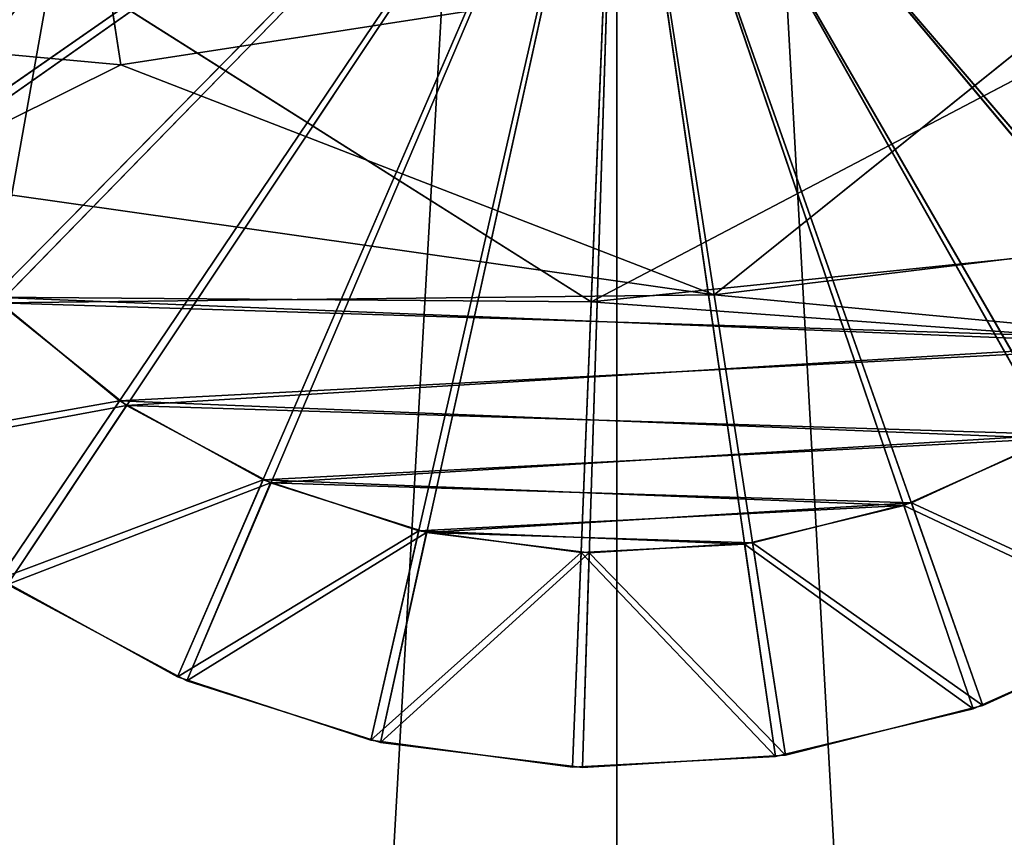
# Model space of a CAD drawing. Extents: x 0 to 196, y 0 to 405.
# Tile 248 of 256: x 91.48 to 93.27, y 398.05 to 399.54. Entities that reach past the tile are written whole.
import ezdxf

# ---------------------------------------------------------------- set-up
doc = ezdxf.new("R2010")
doc.units = 0
doc.header["$LTSCALE"] = 25.4
doc.layers.get('0').update_dxf_attribs({"color": 13, "linetype": 'CONTINUOUS'})

# ---------------------------------------------------------------- blocks, each defined once
blk = doc.blocks.new('DISK-I-7645_STL')
at = {"color": 250}
for p, q in [((420.3297, 3.6871, 67.4661), (419.1848, 5.3307, 69.4611)), ((420.3297, 3.6871, 67.4661), (419.1848, 5.3307, 69.4611)), ((420.3197, 3.6865, 31.5921), (419.1699, 5.3203, 29.5971)), ((420.3197, 3.6865, 31.5921), (419.1699, 5.3203, 29.5971)), ((420.3297, 3.6871, 67.4661), (418.9022, 5.0933, 69.4611)), ((420.3297, 3.6871, 67.4661), (418.9022, 5.0933, 69.4611)), ((420.3197, 3.6865, 31.5921), (418.8895, 5.0803, 29.5971)), ((420.3197, 3.6865, 31.5921), (418.8895, 5.0803, 29.5971)), ((418.4904, 4.4845, 69.4611), (418.6681, 4.808, 69.4611)), ((418.4904, 4.4845, 69.4611), (418.6681, 4.808, 69.4611)), ((418.4904, 4.4845, 72.2409), (418.6681, 4.808, 72.2409)), ((418.4904, 4.4845, 72.2409), (418.6681, 4.808, 72.2409)), ((420.3297, 3.6871, 67.4661), (418.6681, 4.808, 69.4611)), ((420.3297, 3.6871, 67.4661), (418.6681, 4.808, 69.4611)), ((418.9912, 4.5894, 72.4661), (418.6681, 4.808, 72.2409)), ((418.9912, 4.5894, 72.4661), (418.6681, 4.808, 72.2409)), ((418.983, 4.5773, 26.5921), (419.1694, 4.8086, 26.5921)), ((418.983, 4.5773, 26.5921), (419.1694, 4.8086, 26.5921)), ((419.1796, 4.8191, 72.4661), (418.9912, 4.5894, 72.4661)), ((419.1796, 4.8191, 72.4661), (418.9912, 4.5894, 72.4661)), ((418.658, 4.7928, 29.5971), (418.4832, 4.4678, 29.5971)), ((418.658, 4.7928, 29.5971), (418.4832, 4.4678, 29.5971)), ((418.658, 4.7928, 26.8172), (418.4832, 4.4678, 26.8172)), ((418.658, 4.7928, 26.8172), (418.4832, 4.4678, 26.8172)), ((420.3197, 3.6865, 31.5921), (418.658, 4.7928, 29.5971)), ((420.3197, 3.6865, 31.5921), (418.658, 4.7928, 29.5971)), ((418.983, 4.5773, 26.5921), (418.658, 4.7928, 26.8172)), ((418.983, 4.5773, 26.5921), (418.658, 4.7928, 26.8172)), ((420.7423, 4.7638, 26.5921), (419.6012, 4.5873, 26.5921)), ((420.7423, 4.7638, 29.0921), (419.6012, 4.5873, 29.0921)), ((420.7423, 4.7638, 26.5921), (419.6012, 4.5873, 26.5921)), ((420.7423, 4.7638, 29.0921), (419.6012, 4.5873, 29.0921)), ((419.1709, 3.7339, 72.4661), (419.7882, 4.7098, 72.4661)), ((419.1709, 3.7339, 69.9661), (419.7882, 4.7098, 69.9661)), ((419.1709, 3.7339, 72.4661), (419.7882, 4.7098, 72.4661)), ((419.1709, 3.7339, 69.9661), (419.7882, 4.7098, 69.9661)), ((418.8423, 4.3156, 26.5921), (418.983, 4.5773, 26.5921)), ((418.8423, 4.3156, 26.5921), (418.983, 4.5773, 26.5921)), ((418.9912, 4.5894, 72.4661), (418.8481, 4.329, 72.4661)), ((418.9912, 4.5894, 72.4661), (418.8481, 4.329, 72.4661)), ((419.6012, 4.5873, 26.5921), (419.1835, 3.5107, 26.5921)), ((419.6012, 4.5873, 29.0921), (419.1835, 3.5107, 29.0921)), ((419.6012, 4.5873, 26.5921), (419.1835, 3.5107, 26.5921)), ((419.6012, 4.5873, 29.0921), (419.1835, 3.5107, 29.0921)), ((419.6012, 4.5873, 26.5921), (419.6012, 4.5873, 29.0921)), ((419.6012, 4.5873, 26.5921), (419.6012, 4.5873, 29.0921)), ((418.3752, 4.1339, 69.4611), (418.4904, 4.4845, 69.4611)), ((418.3752, 4.1339, 69.4611), (418.4904, 4.4845, 69.4611)), ((418.3752, 4.1339, 72.2409), (418.4904, 4.4845, 72.2409)), ((418.3752, 4.1339, 72.2409), (418.4904, 4.4845, 72.2409)), ((420.3297, 3.6871, 67.4661), (418.4904, 4.4845, 69.4611)), ((420.3297, 3.6871, 67.4661), (418.4904, 4.4845, 69.4611)), ((418.4904, 4.4845, 69.4611), (418.4904, 4.4845, 72.2409)), ((418.4904, 4.4845, 69.4611), (418.4904, 4.4845, 72.2409)), ((418.8481, 4.329, 72.4661), (418.4904, 4.4845, 72.2409)), ((418.8481, 4.329, 72.4661), (418.4904, 4.4845, 72.2409)), ((418.4832, 4.4678, 29.5971), (418.3712, 4.1161, 29.5971)), ((418.4832, 4.4678, 29.5971), (418.3712, 4.1161, 29.5971)), ((418.4832, 4.4678, 26.8172), (418.3712, 4.1161, 26.8172)), ((418.4832, 4.4678, 26.8172), (418.3712, 4.1161, 26.8172)), ((420.3197, 3.6865, 31.5921), (418.4832, 4.4678, 29.5971)), ((420.3197, 3.6865, 31.5921), (418.4832, 4.4678, 29.5971)), ((418.4832, 4.4678, 29.5971), (418.4832, 4.4678, 26.8172)), ((418.4832, 4.4678, 29.5971), (418.4832, 4.4678, 26.8172)), ((418.8423, 4.3156, 26.5921), (418.4832, 4.4678, 26.8172)), ((418.8423, 4.3156, 26.5921), (418.4832, 4.4678, 26.8172)), ((418.8481, 4.329, 72.4661), (418.7553, 4.0468, 72.4661)), ((418.8481, 4.329, 72.4661), (418.7553, 4.0468, 72.4661)), ((418.7521, 4.0325, 26.5921), (418.8423, 4.3156, 26.5921)), ((418.7521, 4.0325, 26.5921), (418.8423, 4.3156, 26.5921)), ((418.3263, 3.768, 69.4611), (418.3752, 4.1339, 69.4611)), ((418.3263, 3.768, 69.4611), (418.3752, 4.1339, 69.4611)), ((418.3263, 3.768, 72.2409), (418.3752, 4.1339, 72.2409)), ((418.3263, 3.768, 72.2409), (418.3752, 4.1339, 72.2409)), ((420.3297, 3.6871, 67.4661), (418.3752, 4.1339, 69.4611)), ((420.3297, 3.6871, 67.4661), (418.3752, 4.1339, 69.4611)), ((418.3752, 4.1339, 69.4611), (418.3752, 4.1339, 72.2409)), ((418.3752, 4.1339, 69.4611), (418.3752, 4.1339, 72.2409)), ((418.7553, 4.0468, 72.4661), (418.3752, 4.1339, 72.2409)), ((418.7553, 4.0468, 72.4661), (418.3752, 4.1339, 72.2409)), ((418.3712, 4.1161, 29.5971), (418.3257, 3.7498, 29.5971)), ((418.3712, 4.1161, 29.5971), (418.3257, 3.7498, 29.5971)), ((418.3712, 4.1161, 26.8172), (418.3257, 3.7498, 26.8172)), ((418.3712, 4.1161, 26.8172), (418.3257, 3.7498, 26.8172)), ((420.3197, 3.6865, 31.5921), (418.3712, 4.1161, 29.5971)), ((420.3197, 3.6865, 31.5921), (418.3712, 4.1161, 29.5971)), ((418.3712, 4.1161, 29.5971), (418.3712, 4.1161, 26.8172)), ((418.3712, 4.1161, 29.5971), (418.3712, 4.1161, 26.8172)), ((418.7521, 4.0325, 26.5921), (418.3712, 4.1161, 26.8172)), ((418.7521, 4.0325, 26.5921), (418.3712, 4.1161, 26.8172)), ((418.7553, 4.0468, 72.4661), (418.716, 3.7523, 72.4661)), ((418.7553, 4.0468, 72.4661), (418.716, 3.7523, 72.4661)), ((418.7155, 3.7377, 26.5921), (418.7521, 4.0325, 26.5921)), ((418.7155, 3.7377, 26.5921), (418.7521, 4.0325, 26.5921)), ((420.3297, 3.6871, 67.4661), (418.3263, 3.768, 69.4611)), ((420.3297, 3.6871, 67.4661), (418.3263, 3.768, 69.4611)), ((418.3455, 3.3995, 69.4611), (418.3263, 3.768, 69.4611)), ((418.3263, 3.768, 69.4611), (418.3263, 3.768, 72.2409)), ((418.3455, 3.3995, 69.4611), (418.3263, 3.768, 69.4611)), ((418.3455, 3.3995, 72.2409), (418.3263, 3.768, 72.2409)), ((418.3263, 3.768, 69.4611), (418.3263, 3.768, 72.2409)), ((418.716, 3.7523, 72.4661), (418.3263, 3.768, 72.2409)), ((418.716, 3.7523, 72.4661), (418.3263, 3.768, 72.2409)), ((418.3455, 3.3995, 72.2409), (418.3263, 3.768, 72.2409)), ((418.716, 3.7523, 72.4661), (418.7314, 3.4556, 72.4661)), ((418.716, 3.7523, 72.4661), (418.7314, 3.4556, 72.4661)), ((420.3197, 3.6865, 31.5921), (418.3257, 3.7498, 29.5971)), ((418.3257, 3.7498, 29.5971), (418.3482, 3.3815, 29.5971)), ((420.3197, 3.6865, 31.5921), (418.3257, 3.7498, 29.5971)), ((418.3257, 3.7498, 26.8172), (418.3482, 3.3815, 26.8172)), ((418.3257, 3.7498, 29.5971), (418.3482, 3.3815, 29.5971)), ((418.3257, 3.7498, 29.5971), (418.3257, 3.7498, 26.8172)), ((418.3257, 3.7498, 29.5971), (418.3257, 3.7498, 26.8172)), ((418.7155, 3.7377, 26.5921), (418.3257, 3.7498, 26.8172)), ((418.3257, 3.7498, 26.8172), (418.3482, 3.3815, 26.8172)), ((418.7155, 3.7377, 26.5921), (418.3257, 3.7498, 26.8172)), ((418.7336, 3.4411, 26.5921), (418.7155, 3.7377, 26.5921)), ((418.7336, 3.4411, 26.5921), (418.7155, 3.7377, 26.5921)), ((419.7074, 2.7114, 72.4661), (419.1709, 3.7339, 72.4661)), ((419.7074, 2.7114, 69.9661), (419.1709, 3.7339, 69.9661)), ((419.1709, 3.7339, 69.9661), (419.1709, 3.7339, 72.4661)), ((419.7074, 2.7114, 72.4661), (419.1709, 3.7339, 72.4661)), ((419.1709, 3.7339, 69.9661), (419.1709, 3.7339, 72.4661)), ((419.7074, 2.7114, 69.9661), (419.1709, 3.7339, 69.9661)), ((425.3247, 3.6873, 70.1079), (345.3247, 3.6873, 70.1079)), ((425.3247, 3.6873, 70.1079), (345.3247, 3.6873, 70.1079)), ((425.3247, 3.6873, 72.1079), (345.3247, 3.6873, 72.1079)), ((425.3247, 3.6873, 72.1079), (345.3247, 3.6873, 72.1079)), ((420.3297, 3.6871, 67.4661), (418.3455, 3.3995, 69.4611)), ((420.3297, 3.6871, 67.4661), (418.3455, 3.3995, 69.4611)), ((418.3482, 3.3815, 29.5971), (420.3197, 3.6865, 31.5921)), ((418.3482, 3.3815, 29.5971), (420.3197, 3.6865, 31.5921)), ((420.3297, 3.6871, 67.4661), (418.4321, 3.0407, 69.4611)), ((420.3297, 3.6871, 67.4661), (418.4321, 3.0407, 69.4611)), ((420.3197, 3.6865, 31.5921), (418.4381, 3.0235, 29.5971)), ((420.3197, 3.6865, 31.5921), (418.4381, 3.0235, 29.5971)), ((420.3297, 3.6871, 67.4661), (418.5831, 2.7039, 69.4611)), ((420.3297, 3.6871, 67.4661), (418.5831, 2.7039, 69.4611)), ((420.3197, 3.6865, 31.5921), (418.5921, 2.6881, 29.5971)), ((420.3197, 3.6865, 31.5921), (418.5921, 2.6881, 29.5971)), ((420.3297, 3.6871, 67.4661), (418.7935, 2.4007, 69.4611)), ((420.3297, 3.6871, 67.4661), (418.7935, 2.4007, 69.4611)), ((420.3197, 3.6865, 31.5921), (418.8052, 2.3868, 29.5971)), ((420.3197, 3.6865, 31.5921), (418.8052, 2.3868, 29.5971)), ((419.1835, 3.5107, 26.5921), (419.907, 2.6108, 26.5921)), ((419.1835, 3.5107, 29.0921), (419.1835, 3.5107, 26.5921)), ((419.1835, 3.5107, 29.0921), (419.907, 2.6108, 29.0921)), ((419.1835, 3.5107, 26.5921), (419.907, 2.6108, 26.5921)), ((419.1835, 3.5107, 29.0921), (419.1835, 3.5107, 26.5921)), ((419.1835, 3.5107, 29.0921), (419.907, 2.6108, 29.0921)), ((418.7314, 3.4556, 72.4661), (418.3455, 3.3995, 72.2409)), ((418.7314, 3.4556, 72.4661), (418.3455, 3.3995, 72.2409)), ((418.7314, 3.4556, 72.4661), (418.8012, 3.1668, 72.4661)), ((418.7314, 3.4556, 72.4661), (418.8012, 3.1668, 72.4661)), ((418.7336, 3.4411, 26.5921), (418.3482, 3.3815, 26.8172)), ((418.7336, 3.4411, 26.5921), (418.3482, 3.3815, 26.8172)), ((418.8059, 3.1529, 26.5921), (418.7336, 3.4411, 26.5921)), ((418.8059, 3.1529, 26.5921), (418.7336, 3.4411, 26.5921)), ((418.4321, 3.0407, 69.4611), (418.3455, 3.3995, 69.4611)), ((418.3455, 3.3995, 69.4611), (418.3455, 3.3995, 72.2409)), ((418.4321, 3.0407, 69.4611), (418.3455, 3.3995, 69.4611)), ((418.4321, 3.0407, 72.2409), (418.3455, 3.3995, 72.2409)), ((418.3455, 3.3995, 69.4611), (418.3455, 3.3995, 72.2409)), ((418.4321, 3.0407, 72.2409), (418.3455, 3.3995, 72.2409)), ((418.3482, 3.3815, 29.5971), (418.4381, 3.0235, 29.5971)), ((418.3482, 3.3815, 29.5971), (418.3482, 3.3815, 26.8172)), ((418.3482, 3.3815, 29.5971), (418.4381, 3.0235, 29.5971)), ((418.3482, 3.3815, 29.5971), (418.3482, 3.3815, 26.8172)), ((418.3482, 3.3815, 26.8172), (418.4381, 3.0235, 26.8172)), ((418.3482, 3.3815, 26.8172), (418.4381, 3.0235, 26.8172)), ((418.8012, 3.1668, 72.4661), (418.4321, 3.0407, 72.2409)), ((418.8012, 3.1668, 72.4661), (418.4321, 3.0407, 72.2409)), ((418.8012, 3.1668, 72.4661), (418.9227, 2.8957, 72.4661)), ((418.8012, 3.1668, 72.4661), (418.9227, 2.8957, 72.4661)), ((418.8059, 3.1529, 26.5921), (418.4381, 3.0235, 26.8172)), ((418.8059, 3.1529, 26.5921), (418.4381, 3.0235, 26.8172)), ((418.93, 2.883, 26.5921), (418.8059, 3.1529, 26.5921)), ((418.93, 2.883, 26.5921), (418.8059, 3.1529, 26.5921)), ((418.5831, 2.7039, 69.4611), (418.4321, 3.0407, 69.4611)), ((418.4321, 3.0407, 69.4611), (418.4321, 3.0407, 72.2409)), ((418.5831, 2.7039, 69.4611), (418.4321, 3.0407, 69.4611)), ((418.5831, 2.7039, 72.2409), (418.4321, 3.0407, 72.2409)), ((418.4321, 3.0407, 69.4611), (418.4321, 3.0407, 72.2409)), ((418.5831, 2.7039, 72.2409), (418.4321, 3.0407, 72.2409)), ((418.4381, 3.0235, 29.5971), (418.5921, 2.6881, 29.5971)), ((418.4381, 3.0235, 29.5971), (418.5921, 2.6881, 29.5971)), ((418.4381, 3.0235, 29.5971), (418.4381, 3.0235, 26.8172)), ((418.4381, 3.0235, 26.8172), (418.5921, 2.6881, 26.8172)), ((418.4381, 3.0235, 29.5971), (418.4381, 3.0235, 26.8172)), ((418.4381, 3.0235, 26.8172), (418.5921, 2.6881, 26.8172))]:
    blk.add_line(p, q, dxfattribs=at)
mesh = blk.add_polyface(dxfattribs=at)
corners = [(425.3247, 3.6873, 72.1079), (345.3247, 8.2165, 71.6473), (345.3247, 3.6873, 72.1079), (425.3247, 8.2165, 71.6473)]
mesh.append_faces([[corners[k] for k in face] for face in [(0, 1, 2), (1, 0, 3)]], dxfattribs={"vtx0": -1, "color": 250})
mesh = blk.add_polyface(dxfattribs=at)
corners = [(425.3247, 8.0942, 69.6286), (345.3247, 3.6873, 70.1079), (345.3247, 8.0942, 69.6286), (425.3247, 3.6873, 70.1079)]
mesh.append_faces([[corners[k] for k in face] for face in [(0, 1, 2), (1, 0, 3)]], dxfattribs={"vtx0": -1, "color": 250})
mesh = blk.add_polyface(dxfattribs=at)
corners = [(425.3247, 5.9636, 27.2233), (345.3247, 1.411, 27.2233), (345.3247, 5.9636, 27.2233), (425.3247, 1.411, 27.2233)]
mesh.append_faces([[corners[k] for k in face] for face in [(0, 1, 2), (1, 0, 3)]], dxfattribs={"vtx0": -1, "color": 250})
mesh = blk.add_polyface(dxfattribs=at)
corners = [(425.3247, 1.4709, 29.2281), (345.3247, 5.9038, 29.2281), (345.3247, 1.4709, 29.2281), (425.3247, 5.9038, 29.2281)]
mesh.append_faces([[corners[k] for k in face] for face in [(0, 1, 2), (1, 0, 3)]], dxfattribs={"vtx0": -1, "color": 250})
mesh = blk.add_polyface(dxfattribs=at)
corners = [(420.3297, 3.6871, 67.4661), (419.5062, 5.5122, 69.4611), (419.8554, 5.6315, 69.4611)]
mesh.append_faces([[corners[k] for k in face] for face in [(0, 1, 2)]], dxfattribs={"color": 250})
mesh = blk.add_polyface(dxfattribs=at)
corners = [(420.3197, 3.6865, 31.5921), (419.8378, 5.6271, 29.5971), (419.4896, 5.5046, 29.5971)]
mesh.append_faces([[corners[k] for k in face] for face in [(0, 1, 2)]], dxfattribs={"color": 250})
mesh = blk.add_polyface(dxfattribs=at)
corners = [(420.3197, 3.6865, 31.5921), (419.4896, 5.5046, 29.5971), (419.1699, 5.3203, 29.5971)]
mesh.append_faces([[corners[k] for k in face] for face in [(0, 1, 2)]], dxfattribs={"color": 250})
mesh = blk.add_polyface(dxfattribs=at)
corners = [(420.3297, 3.6871, 67.4661), (419.1848, 5.3307, 69.4611), (419.5062, 5.5122, 69.4611)]
mesh.append_faces([[corners[k] for k in face] for face in [(0, 1, 2)]], dxfattribs={"color": 250})
mesh = blk.add_polyface(dxfattribs=at)
corners = [(420.3297, 3.6871, 67.4661), (418.9022, 5.0933, 69.4611), (419.1848, 5.3307, 69.4611)]
mesh.append_faces([[corners[k] for k in face] for face in [(0, 1, 2)]], dxfattribs={"color": 250})
mesh = blk.add_polyface(dxfattribs=at)
corners = [(420.3197, 3.6865, 31.5921), (419.1699, 5.3203, 29.5971), (418.8895, 5.0803, 29.5971)]
mesh.append_faces([[corners[k] for k in face] for face in [(0, 1, 2)]], dxfattribs={"color": 250})
mesh = blk.add_polyface(dxfattribs=at)
corners = [(419.3951, 5.0018, 26.5921), (419.1835, 3.5107, 26.5921), (419.1694, 4.8086, 26.5921), (419.6012, 4.5873, 26.5921), (419.6524, 5.1503, 26.5921), (420.7423, 4.7638, 26.5921), (419.9327, 5.2489, 26.5921), (420.2263, 5.2943, 26.5921), (420.5233, 5.285, 26.5921), (420.8135, 5.2213, 26.5921), (421.4658, 3.8639, 26.5921), (421.087, 5.1054, 26.5921), (421.3346, 4.9412, 26.5921), (421.5478, 4.7342, 26.5921), (421.48, 2.566, 26.5921), (421.6664, 2.7974, 26.5921), (421.7194, 4.4917, 26.5921), (421.807, 3.0591, 26.5921), (421.8434, 4.2217, 26.5921), (421.8972, 3.3421, 26.5921), (421.9157, 3.9335, 26.5921), (421.9339, 3.637, 26.5921), (418.7521, 4.0325, 26.5921), (418.7336, 3.4411, 26.5921), (418.7155, 3.7377, 26.5921), (418.8059, 3.1529, 26.5921), (418.8423, 4.3156, 26.5921), (418.93, 2.883, 26.5921), (418.983, 4.5773, 26.5921), (419.1015, 2.6404, 26.5921), (419.3147, 2.4335, 26.5921), (419.907, 2.6108, 26.5921), (419.5623, 2.2692, 26.5921), (419.8359, 2.1533, 26.5921), (420.1261, 2.0896, 26.5921), (421.0482, 2.7874, 26.5921), (420.423, 2.0803, 26.5921), (420.7166, 2.1258, 26.5921), (420.9969, 2.2244, 26.5921), (421.2543, 2.3728, 26.5921)]
mesh.append_faces([[corners[k] for k in face] for face in [(19, 20, 21), (22, 23, 24)]], dxfattribs={"vtx0": -1, "color": 250})
mesh.append_faces([[corners[k] for k in face] for face in [(0, 1, 2), (1, 0, 3), (3, 4, 5), (5, 9, 10), (14, 13, 15), (15, 16, 17), (17, 18, 19), (23, 22, 25), (25, 26, 27), (27, 28, 29), (29, 1, 30), (30, 31, 32), (32, 31, 33), (33, 31, 34), (34, 35, 36), (36, 35, 37), (37, 35, 38), (38, 35, 39), (39, 10, 14)]], dxfattribs={"vtx0": -1, "vtx1": -1, "color": 250})
mesh.append_faces([[corners[k] for k in face] for face in [(10, 13, 14), (29, 2, 1)]], dxfattribs={"vtx0": -1, "vtx1": -1, "vtx2": -1, "color": 250})
mesh.append_faces([[corners[k] for k in face] for face in [(3, 0, 4), (5, 4, 6), (5, 6, 7), (5, 7, 8), (5, 8, 9), (10, 9, 11), (10, 11, 12), (10, 12, 13), (15, 13, 16), (17, 16, 18), (19, 18, 20), (25, 22, 26), (27, 26, 28), (29, 28, 2), (30, 1, 31), (34, 31, 35), (39, 35, 10)]], dxfattribs={"vtx0": -1, "vtx2": -1, "color": 250})
mesh = blk.add_polyface(dxfattribs=at)
corners = [(419.3034, 2.4427, 72.4661), (419.1709, 3.7339, 72.4661), (419.092, 2.6516, 72.4661), (419.7074, 2.7114, 72.4661), (419.5494, 2.2762, 72.4661), (419.8219, 2.1578, 72.4661), (420.8612, 2.6648, 72.4661), (420.1115, 2.0915, 72.4661), (420.4084, 2.0795, 72.4661), (420.7024, 2.1223, 72.4661), (420.9836, 2.2183, 72.4661), (421.4784, 3.6407, 72.4661), (421.2423, 2.3644, 72.4661), (421.4697, 2.5555, 72.4661), (421.6582, 2.7852, 72.4661), (421.5573, 4.7231, 72.4661), (421.7266, 4.4789, 72.4661), (421.8012, 3.0456, 72.4661), (421.8482, 4.2078, 72.4661), (421.894, 3.3278, 72.4661), (421.9179, 3.919, 72.4661), (421.9334, 3.6223, 72.4661), (418.7314, 3.4556, 72.4661), (418.7553, 4.0468, 72.4661), (418.716, 3.7523, 72.4661), (418.8012, 3.1668, 72.4661), (418.8481, 4.329, 72.4661), (418.9227, 2.8957, 72.4661), (418.9912, 4.5894, 72.4661), (419.1796, 4.8191, 72.4661), (419.7882, 4.7098, 72.4661), (419.4071, 5.0102, 72.4661), (419.6658, 5.1563, 72.4661), (419.9469, 5.2524, 72.4661), (420.9419, 4.6632, 72.4661), (420.2409, 5.2951, 72.4661), (420.5378, 5.2831, 72.4661), (420.8274, 5.2168, 72.4661), (421.0999, 5.0984, 72.4661), (421.346, 4.9319, 72.4661)]
mesh.append_faces([[corners[k] for k in face] for face in [(20, 19, 21), (22, 23, 24)]], dxfattribs={"vtx0": -1, "color": 250})
mesh.append_faces([[corners[k] for k in face] for face in [(0, 1, 2), (1, 0, 3), (3, 5, 6), (6, 10, 11), (15, 14, 16), (16, 17, 18), (18, 19, 20), (23, 25, 26), (26, 27, 28), (28, 2, 29), (29, 30, 31), (31, 30, 32), (32, 30, 33), (33, 34, 35), (35, 34, 36), (36, 34, 37), (37, 34, 38), (38, 11, 39), (39, 11, 15)]], dxfattribs={"vtx0": -1, "vtx1": -1, "color": 250})
mesh.append_faces([[corners[k] for k in face] for face in [(11, 14, 15), (29, 2, 1)]], dxfattribs={"vtx0": -1, "vtx1": -1, "vtx2": -1, "color": 250})
mesh.append_faces([[corners[k] for k in face] for face in [(3, 0, 4), (3, 4, 5), (6, 5, 7), (6, 7, 8), (6, 8, 9), (6, 9, 10), (11, 10, 12), (11, 12, 13), (11, 13, 14), (16, 14, 17), (18, 17, 19), (23, 22, 25), (26, 25, 27), (28, 27, 2), (29, 1, 30), (33, 30, 34), (38, 34, 11)]], dxfattribs={"vtx0": -1, "vtx2": -1, "color": 250})
mesh = blk.add_polyface(dxfattribs=at)
corners = [(420.3297, 3.6871, 67.4661), (418.6681, 4.808, 69.4611), (418.9022, 5.0933, 69.4611)]
mesh.append_faces([[corners[k] for k in face] for face in [(0, 1, 2)]], dxfattribs={"color": 250})
mesh = blk.add_polyface(dxfattribs=at)
corners = [(418.9912, 4.5894, 72.4661), (418.9022, 5.0933, 72.2409), (418.6681, 4.808, 72.2409), (419.1796, 4.8191, 72.4661)]
mesh.append_faces([[corners[k] for k in face] for face in [(0, 1, 2), (1, 0, 3)]], dxfattribs={"vtx0": -1, "color": 250})
mesh = blk.add_polyface(dxfattribs=at)
corners = [(420.3197, 3.6865, 31.5921), (418.8895, 5.0803, 29.5971), (418.658, 4.7928, 29.5971)]
mesh.append_faces([[corners[k] for k in face] for face in [(0, 1, 2)]], dxfattribs={"color": 250})
mesh = blk.add_polyface(dxfattribs=at)
corners = [(418.8895, 5.0803, 26.8172), (418.983, 4.5773, 26.5921), (418.658, 4.7928, 26.8172), (419.1694, 4.8086, 26.5921)]
mesh.append_faces([[corners[k] for k in face] for face in [(0, 1, 2), (1, 0, 3)]], dxfattribs={"vtx0": -1, "color": 250})
mesh = blk.add_polyface(dxfattribs=at)
corners = [(420.3297, 3.6871, 67.4661), (418.4904, 4.4845, 69.4611), (418.6681, 4.808, 69.4611)]
mesh.append_faces([[corners[k] for k in face] for face in [(0, 1, 2)]], dxfattribs={"color": 250})
mesh = blk.add_polyface(dxfattribs=at)
corners = [(418.6681, 4.808, 72.2409), (418.4904, 4.4845, 69.4611), (418.4904, 4.4845, 72.2409), (418.6681, 4.808, 69.4611)]
mesh.append_faces([[corners[k] for k in face] for face in [(0, 1, 2), (1, 0, 3)]], dxfattribs={"vtx0": -1, "color": 250})
mesh = blk.add_polyface(dxfattribs=at)
corners = [(418.8481, 4.329, 72.4661), (418.6681, 4.808, 72.2409), (418.4904, 4.4845, 72.2409), (418.9912, 4.5894, 72.4661)]
mesh.append_faces([[corners[k] for k in face] for face in [(0, 1, 2), (1, 0, 3)]], dxfattribs={"vtx0": -1, "color": 250})
mesh = blk.add_polyface(dxfattribs=at)
corners = [(420.3197, 3.6865, 31.5921), (418.658, 4.7928, 29.5971), (418.4832, 4.4678, 29.5971)]
mesh.append_faces([[corners[k] for k in face] for face in [(0, 1, 2)]], dxfattribs={"color": 250})
mesh = blk.add_polyface(dxfattribs=at)
corners = [(418.658, 4.7928, 29.5971), (418.4832, 4.4678, 26.8172), (418.4832, 4.4678, 29.5971), (418.658, 4.7928, 26.8172)]
mesh.append_faces([[corners[k] for k in face] for face in [(0, 1, 2), (1, 0, 3)]], dxfattribs={"vtx0": -1, "color": 250})
mesh = blk.add_polyface(dxfattribs=at)
corners = [(418.658, 4.7928, 26.8172), (418.8423, 4.3156, 26.5921), (418.4832, 4.4678, 26.8172), (418.983, 4.5773, 26.5921)]
mesh.append_faces([[corners[k] for k in face] for face in [(0, 1, 2), (1, 0, 3)]], dxfattribs={"vtx0": -1, "color": 250})
mesh = blk.add_polyface(dxfattribs=at)
corners = [(419.6012, 4.5873, 29.0921), (419.907, 2.6108, 29.0921), (419.1835, 3.5107, 29.0921), (420.7423, 4.7638, 29.0921), (421.0482, 2.7874, 29.0921), (421.4658, 3.8639, 29.0921)]
mesh.append_faces([[corners[k] for k in face] for face in [(0, 1, 2), (4, 3, 5)]], dxfattribs={"vtx0": -1, "color": 250})
mesh.append_faces([[corners[k] for k in face] for face in [(1, 3, 4)]], dxfattribs={"vtx0": -1, "vtx1": -1, "color": 250})
mesh.append_faces([[corners[k] for k in face] for face in [(1, 0, 3)]], dxfattribs={"vtx0": -1, "vtx2": -1, "color": 250})
mesh = blk.add_polyface(dxfattribs=at)
corners = [(420.7423, 4.7638, 29.0921), (419.6012, 4.5873, 26.5921), (420.7423, 4.7638, 26.5921), (419.6012, 4.5873, 29.0921)]
mesh.append_faces([[corners[k] for k in face] for face in [(0, 1, 2), (1, 0, 3)]], dxfattribs={"vtx0": -1, "color": 250})
mesh = blk.add_polyface(dxfattribs=at)
corners = [(419.7882, 4.7098, 69.9661), (419.1709, 3.7339, 72.4661), (419.1709, 3.7339, 69.9661), (419.7882, 4.7098, 72.4661)]
mesh.append_faces([[corners[k] for k in face] for face in [(0, 1, 2), (1, 0, 3)]], dxfattribs={"vtx0": -1, "color": 250})
mesh = blk.add_polyface(dxfattribs=at)
corners = [(419.7074, 2.7114, 69.9661), (419.7882, 4.7098, 69.9661), (419.1709, 3.7339, 69.9661), (420.8612, 2.6648, 69.9661), (420.9419, 4.6632, 69.9661), (421.4784, 3.6407, 69.9661)]
mesh.append_faces([[corners[k] for k in face] for face in [(0, 1, 2), (4, 3, 5)]], dxfattribs={"vtx0": -1, "color": 250})
mesh.append_faces([[corners[k] for k in face] for face in [(1, 3, 4)]], dxfattribs={"vtx0": -1, "vtx1": -1, "color": 250})
mesh.append_faces([[corners[k] for k in face] for face in [(1, 0, 3)]], dxfattribs={"vtx0": -1, "vtx2": -1, "color": 250})
mesh = blk.add_polyface(dxfattribs=at)
corners = [(419.6012, 4.5873, 26.5921), (419.1835, 3.5107, 29.0921), (419.1835, 3.5107, 26.5921), (419.6012, 4.5873, 29.0921)]
mesh.append_faces([[corners[k] for k in face] for face in [(0, 1, 2), (1, 0, 3)]], dxfattribs={"vtx0": -1, "color": 250})
mesh = blk.add_polyface(dxfattribs=at)
corners = [(420.3297, 3.6871, 67.4661), (418.3752, 4.1339, 69.4611), (418.4904, 4.4845, 69.4611)]
mesh.append_faces([[corners[k] for k in face] for face in [(0, 1, 2)]], dxfattribs={"color": 250})
mesh = blk.add_polyface(dxfattribs=at)
corners = [(418.4904, 4.4845, 72.2409), (418.3752, 4.1339, 69.4611), (418.3752, 4.1339, 72.2409), (418.4904, 4.4845, 69.4611)]
mesh.append_faces([[corners[k] for k in face] for face in [(0, 1, 2), (1, 0, 3)]], dxfattribs={"vtx0": -1, "color": 250})
mesh = blk.add_polyface(dxfattribs=at)
corners = [(418.7553, 4.0468, 72.4661), (418.4904, 4.4845, 72.2409), (418.3752, 4.1339, 72.2409), (418.8481, 4.329, 72.4661)]
mesh.append_faces([[corners[k] for k in face] for face in [(0, 1, 2), (1, 0, 3)]], dxfattribs={"vtx0": -1, "color": 250})
mesh = blk.add_polyface(dxfattribs=at)
corners = [(420.3197, 3.6865, 31.5921), (418.4832, 4.4678, 29.5971), (418.3712, 4.1161, 29.5971)]
mesh.append_faces([[corners[k] for k in face] for face in [(0, 1, 2)]], dxfattribs={"color": 250})
mesh = blk.add_polyface(dxfattribs=at)
corners = [(418.4832, 4.4678, 29.5971), (418.3712, 4.1161, 26.8172), (418.3712, 4.1161, 29.5971), (418.4832, 4.4678, 26.8172)]
mesh.append_faces([[corners[k] for k in face] for face in [(0, 1, 2), (1, 0, 3)]], dxfattribs={"vtx0": -1, "color": 250})
mesh = blk.add_polyface(dxfattribs=at)
corners = [(418.4832, 4.4678, 26.8172), (418.7521, 4.0325, 26.5921), (418.3712, 4.1161, 26.8172), (418.8423, 4.3156, 26.5921)]
mesh.append_faces([[corners[k] for k in face] for face in [(0, 1, 2), (1, 0, 3)]], dxfattribs={"vtx0": -1, "color": 250})
mesh = blk.add_polyface(dxfattribs=at)
corners = [(420.3297, 3.6871, 67.4661), (418.3263, 3.768, 69.4611), (418.3752, 4.1339, 69.4611)]
mesh.append_faces([[corners[k] for k in face] for face in [(0, 1, 2)]], dxfattribs={"color": 250})
mesh = blk.add_polyface(dxfattribs=at)
corners = [(418.3752, 4.1339, 72.2409), (418.3263, 3.768, 69.4611), (418.3263, 3.768, 72.2409), (418.3752, 4.1339, 69.4611)]
mesh.append_faces([[corners[k] for k in face] for face in [(0, 1, 2), (1, 0, 3)]], dxfattribs={"vtx0": -1, "color": 250})
mesh = blk.add_polyface(dxfattribs=at)
corners = [(418.716, 3.7523, 72.4661), (418.3752, 4.1339, 72.2409), (418.3263, 3.768, 72.2409), (418.7553, 4.0468, 72.4661)]
mesh.append_faces([[corners[k] for k in face] for face in [(0, 1, 2), (1, 0, 3)]], dxfattribs={"vtx0": -1, "color": 250})
mesh = blk.add_polyface(dxfattribs=at)
corners = [(420.3197, 3.6865, 31.5921), (418.3712, 4.1161, 29.5971), (418.3257, 3.7498, 29.5971)]
mesh.append_faces([[corners[k] for k in face] for face in [(0, 1, 2)]], dxfattribs={"color": 250})
mesh = blk.add_polyface(dxfattribs=at)
corners = [(418.3712, 4.1161, 29.5971), (418.3257, 3.7498, 26.8172), (418.3257, 3.7498, 29.5971), (418.3712, 4.1161, 26.8172)]
mesh.append_faces([[corners[k] for k in face] for face in [(0, 1, 2), (1, 0, 3)]], dxfattribs={"vtx0": -1, "color": 250})
mesh = blk.add_polyface(dxfattribs=at)
corners = [(418.3712, 4.1161, 26.8172), (418.7155, 3.7377, 26.5921), (418.3257, 3.7498, 26.8172), (418.7521, 4.0325, 26.5921)]
mesh.append_faces([[corners[k] for k in face] for face in [(0, 1, 2), (1, 0, 3)]], dxfattribs={"vtx0": -1, "color": 250})
mesh = blk.add_polyface(dxfattribs=at)
corners = [(420.3297, 3.6871, 67.4661), (418.3455, 3.3995, 69.4611), (418.3263, 3.768, 69.4611)]
mesh.append_faces([[corners[k] for k in face] for face in [(0, 1, 2)]], dxfattribs={"color": 250})
mesh = blk.add_polyface(dxfattribs=at)
corners = [(418.3263, 3.768, 72.2409), (418.3455, 3.3995, 69.4611), (418.3455, 3.3995, 72.2409), (418.3263, 3.768, 69.4611)]
mesh.append_faces([[corners[k] for k in face] for face in [(0, 1, 2), (1, 0, 3)]], dxfattribs={"vtx0": -1, "color": 250})
mesh = blk.add_polyface(dxfattribs=at)
corners = [(418.3455, 3.3995, 72.2409), (418.716, 3.7523, 72.4661), (418.3263, 3.768, 72.2409), (418.7314, 3.4556, 72.4661)]
mesh.append_faces([[corners[k] for k in face] for face in [(0, 1, 2), (1, 0, 3)]], dxfattribs={"vtx0": -1, "color": 250})
mesh = blk.add_polyface(dxfattribs=at)
corners = [(418.3257, 3.7498, 29.5971), (418.3482, 3.3815, 29.5971), (420.3197, 3.6865, 31.5921)]
mesh.append_faces([[corners[k] for k in face] for face in [(0, 1, 2)]], dxfattribs={"color": 250})
mesh = blk.add_polyface(dxfattribs=at)
corners = [(418.3257, 3.7498, 29.5971), (418.3482, 3.3815, 26.8172), (418.3482, 3.3815, 29.5971), (418.3257, 3.7498, 26.8172)]
mesh.append_faces([[corners[k] for k in face] for face in [(0, 1, 2), (1, 0, 3)]], dxfattribs={"vtx0": -1, "color": 250})
mesh = blk.add_polyface(dxfattribs=at)
corners = [(418.7155, 3.7377, 26.5921), (418.3482, 3.3815, 26.8172), (418.3257, 3.7498, 26.8172), (418.7336, 3.4411, 26.5921)]
mesh.append_faces([[corners[k] for k in face] for face in [(0, 1, 2), (1, 0, 3)]], dxfattribs={"vtx0": -1, "color": 250})
mesh = blk.add_polyface(dxfattribs=at)
corners = [(419.1709, 3.7339, 69.9661), (419.7074, 2.7114, 72.4661), (419.7074, 2.7114, 69.9661), (419.1709, 3.7339, 72.4661)]
mesh.append_faces([[corners[k] for k in face] for face in [(0, 1, 2), (1, 0, 3)]], dxfattribs={"vtx0": -1, "color": 250})
mesh = blk.add_polyface(dxfattribs=at)
corners = [(425.3247, 3.6873, 70.1079), (345.3247, -0.7196, 69.6286), (345.3247, 3.6873, 70.1079), (425.3247, -0.7196, 69.6286)]
mesh.append_faces([[corners[k] for k in face] for face in [(0, 1, 2), (1, 0, 3)]], dxfattribs={"vtx0": -1, "color": 250})
mesh = blk.add_polyface(dxfattribs=at)
corners = [(425.3247, -0.8419, 71.6473), (345.3247, 3.6873, 72.1079), (345.3247, -0.8419, 71.6473), (425.3247, 3.6873, 72.1079)]
mesh.append_faces([[corners[k] for k in face] for face in [(0, 1, 2), (1, 0, 3)]], dxfattribs={"vtx0": -1, "color": 250})
mesh = blk.add_polyface(dxfattribs=at)
corners = [(420.3297, 3.6871, 67.4661), (418.4321, 3.0407, 69.4611), (418.3455, 3.3995, 69.4611)]
mesh.append_faces([[corners[k] for k in face] for face in [(0, 1, 2)]], dxfattribs={"color": 250})
mesh = blk.add_polyface(dxfattribs=at)
corners = [(420.3197, 3.6865, 31.5921), (418.3482, 3.3815, 29.5971), (418.4381, 3.0235, 29.5971)]
mesh.append_faces([[corners[k] for k in face] for face in [(0, 1, 2)]], dxfattribs={"color": 250})
mesh = blk.add_polyface(dxfattribs=at)
corners = [(420.3297, 3.6871, 67.4661), (418.5831, 2.7039, 69.4611), (418.4321, 3.0407, 69.4611)]
mesh.append_faces([[corners[k] for k in face] for face in [(0, 1, 2)]], dxfattribs={"color": 250})
mesh = blk.add_polyface(dxfattribs=at)
corners = [(420.3197, 3.6865, 31.5921), (418.4381, 3.0235, 29.5971), (418.5921, 2.6881, 29.5971)]
mesh.append_faces([[corners[k] for k in face] for face in [(0, 1, 2)]], dxfattribs={"color": 250})
mesh = blk.add_polyface(dxfattribs=at)
corners = [(420.3297, 3.6871, 67.4661), (418.7935, 2.4007, 69.4611), (418.5831, 2.7039, 69.4611)]
mesh.append_faces([[corners[k] for k in face] for face in [(0, 1, 2)]], dxfattribs={"color": 250})
mesh = blk.add_polyface(dxfattribs=at)
corners = [(420.3197, 3.6865, 31.5921), (418.5921, 2.6881, 29.5971), (418.8052, 2.3868, 29.5971)]
mesh.append_faces([[corners[k] for k in face] for face in [(0, 1, 2)]], dxfattribs={"color": 250})
mesh = blk.add_polyface(dxfattribs=at)
corners = [(420.3297, 3.6871, 67.4661), (419.056, 2.1412, 69.4611), (418.7935, 2.4007, 69.4611)]
mesh.append_faces([[corners[k] for k in face] for face in [(0, 1, 2)]], dxfattribs={"color": 250})
mesh = blk.add_polyface(dxfattribs=at)
corners = [(420.3197, 3.6865, 31.5921), (418.8052, 2.3868, 29.5971), (419.0701, 2.1297, 29.5971)]
mesh.append_faces([[corners[k] for k in face] for face in [(0, 1, 2)]], dxfattribs={"color": 250})
mesh = blk.add_polyface(dxfattribs=at)
corners = [(420.3297, 3.6871, 67.4661), (419.3617, 1.9344, 69.4611), (419.056, 2.1412, 69.4611)]
mesh.append_faces([[corners[k] for k in face] for face in [(0, 1, 2)]], dxfattribs={"color": 250})
mesh = blk.add_polyface(dxfattribs=at)
corners = [(420.3197, 3.6865, 31.5921), (419.0701, 2.1297, 29.5971), (419.3777, 1.9257, 29.5971)]
mesh.append_faces([[corners[k] for k in face] for face in [(0, 1, 2)]], dxfattribs={"color": 250})
mesh = blk.add_polyface(dxfattribs=at)
corners = [(420.3297, 3.6871, 67.4661), (419.7001, 1.7873, 69.4611), (419.3617, 1.9344, 69.4611)]
mesh.append_faces([[corners[k] for k in face] for face in [(0, 1, 2)]], dxfattribs={"color": 250})
mesh = blk.add_polyface(dxfattribs=at)
corners = [(420.3197, 3.6865, 31.5921), (419.3777, 1.9257, 29.5971), (419.7175, 1.7817, 29.5971)]
mesh.append_faces([[corners[k] for k in face] for face in [(0, 1, 2)]], dxfattribs={"color": 250})
mesh = blk.add_polyface(dxfattribs=at)
corners = [(419.1835, 3.5107, 26.5921), (419.907, 2.6108, 29.0921), (419.907, 2.6108, 26.5921), (419.1835, 3.5107, 29.0921)]
mesh.append_faces([[corners[k] for k in face] for face in [(0, 1, 2), (1, 0, 3)]], dxfattribs={"vtx0": -1, "color": 250})
mesh = blk.add_polyface(dxfattribs=at)
corners = [(418.4321, 3.0407, 72.2409), (418.7314, 3.4556, 72.4661), (418.3455, 3.3995, 72.2409), (418.8012, 3.1668, 72.4661)]
mesh.append_faces([[corners[k] for k in face] for face in [(0, 1, 2), (1, 0, 3)]], dxfattribs={"vtx0": -1, "color": 250})
mesh = blk.add_polyface(dxfattribs=at)
corners = [(418.7336, 3.4411, 26.5921), (418.4381, 3.0235, 26.8172), (418.3482, 3.3815, 26.8172), (418.8059, 3.1529, 26.5921)]
mesh.append_faces([[corners[k] for k in face] for face in [(0, 1, 2), (1, 0, 3)]], dxfattribs={"vtx0": -1, "color": 250})
mesh = blk.add_polyface(dxfattribs=at)
corners = [(418.3455, 3.3995, 72.2409), (418.4321, 3.0407, 69.4611), (418.4321, 3.0407, 72.2409), (418.3455, 3.3995, 69.4611)]
mesh.append_faces([[corners[k] for k in face] for face in [(0, 1, 2), (1, 0, 3)]], dxfattribs={"vtx0": -1, "color": 250})
mesh = blk.add_polyface(dxfattribs=at)
corners = [(418.3482, 3.3815, 29.5971), (418.4381, 3.0235, 26.8172), (418.4381, 3.0235, 29.5971), (418.3482, 3.3815, 26.8172)]
mesh.append_faces([[corners[k] for k in face] for face in [(0, 1, 2), (1, 0, 3)]], dxfattribs={"vtx0": -1, "color": 250})
mesh = blk.add_polyface(dxfattribs=at)
corners = [(418.5831, 2.7039, 72.2409), (418.8012, 3.1668, 72.4661), (418.4321, 3.0407, 72.2409), (418.9227, 2.8957, 72.4661)]
mesh.append_faces([[corners[k] for k in face] for face in [(0, 1, 2), (1, 0, 3)]], dxfattribs={"vtx0": -1, "color": 250})
mesh = blk.add_polyface(dxfattribs=at)
corners = [(418.8059, 3.1529, 26.5921), (418.5921, 2.6881, 26.8172), (418.4381, 3.0235, 26.8172), (418.93, 2.883, 26.5921)]
mesh.append_faces([[corners[k] for k in face] for face in [(0, 1, 2), (1, 0, 3)]], dxfattribs={"vtx0": -1, "color": 250})
mesh = blk.add_polyface(dxfattribs=at)
corners = [(418.4321, 3.0407, 72.2409), (418.5831, 2.7039, 69.4611), (418.5831, 2.7039, 72.2409), (418.4321, 3.0407, 69.4611)]
mesh.append_faces([[corners[k] for k in face] for face in [(0, 1, 2), (1, 0, 3)]], dxfattribs={"vtx0": -1, "color": 250})
mesh = blk.add_polyface(dxfattribs=at)
corners = [(418.4381, 3.0235, 29.5971), (418.5921, 2.6881, 26.8172), (418.5921, 2.6881, 29.5971), (418.4381, 3.0235, 26.8172)]
mesh.append_faces([[corners[k] for k in face] for face in [(0, 1, 2), (1, 0, 3)]], dxfattribs={"vtx0": -1, "color": 250})

msp = doc.modelspace()

# ---------------------------------------------------------------- block references
at = {"color": 0, "rotation": 90.00000000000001}
msp.add_blockref('DISK-I-7645_STL', (96.2541, -20.1473, 0), dxfattribs=at)

doc.saveas('drawing.dxf')
